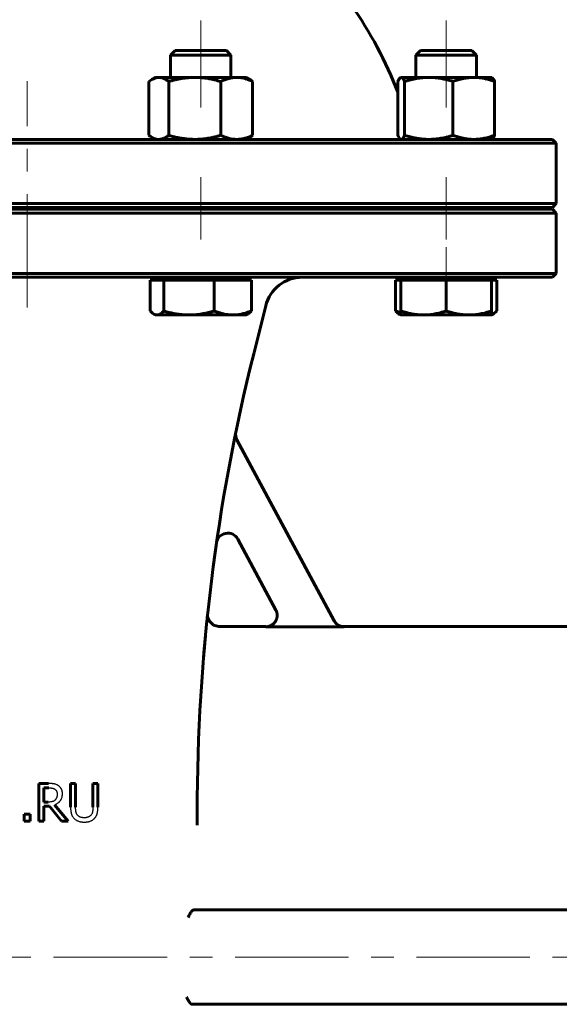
# Model space of a CAD drawing. Header units: millimetres. Extents: x 0 to 594, y 0 to 420.
# Tile 5 of 22: x 243 to 279, y 167 to 232. Entities that reach past the tile are written whole.
import ezdxf

# ---------------------------------------------------------------- set-up
doc = ezdxf.new("R2010")
doc.units = ezdxf.units.MM
for name, pattern in [('K5LT-1', [0]), ('K5LT_AXLED', [12, 7.5, -1.5, 1.5, -1.5]), ('K5LT_BASIC', [0])]:
    doc.linetypes.add(name, pattern=pattern)
doc.layers.add('Системный слой (1)', color=7, linetype='Continuous', true_color=0x6c6c6c)

# ---------------------------------------------------------------- blocks, each defined once
blk = doc.blocks.new('U2')
at = {"layer": 'Системный слой (1)', "color": 143, "linetype": 'K5LT_BASIC', "lineweight": 60, "true_color": 0x33acca}
for p, q in [((255.339, 192.558), (255.338, 192.532)), ((255.338, 192.532), (255.34, 192.478)), ((255.34, 192.581), (255.339, 192.578)), ((255.339, 192.578), (255.339, 192.572)), ((255.339, 192.572), (255.339, 192.558)), ((255.341, 192.593), (255.34, 192.592)), ((255.34, 192.592), (255.34, 192.591)), ((255.34, 192.591), (255.34, 192.59)), ((255.34, 192.59), (255.34, 192.589)), ((255.34, 192.589), (255.34, 192.589)), ((255.34, 192.589), (255.34, 192.589)), ((255.34, 192.589), (255.34, 192.589)), ((255.34, 192.589), (255.34, 192.588)), ((255.34, 192.588), (255.34, 192.587)), ((255.34, 192.587), (255.34, 192.587)), ((255.34, 192.587), (255.34, 192.587)), ((255.34, 192.587), (255.34, 192.586)), ((255.34, 192.586), (255.34, 192.586)), ((255.34, 192.586), (255.34, 192.586)), ((255.34, 192.586), (255.34, 192.586)), ((255.34, 192.586), (255.34, 192.585)), ((255.34, 192.585), (255.34, 192.585)), ((255.34, 192.585), (255.34, 192.584)), ((255.34, 192.584), (255.34, 192.584)), ((255.34, 192.584), (255.34, 192.583)), ((255.34, 192.583), (255.34, 192.581)), ((255.34, 192.478), (255.356, 192.371)), ((255.341, 192.594), (255.341, 192.593)), ((255.341, 192.593), (255.341, 192.593)), ((255.341, 192.593), (255.341, 192.593)), ((255.341, 192.593), (255.341, 192.593)), ((255.341, 192.593), (255.341, 192.593)), ((255.356, 192.371), (255.432, 192.169)), ((255.432, 192.169), (255.721, 191.879)), ((255.721, 191.879), (256.088, 191.783))]:
    blk.add_line(p, q, dxfattribs=at)
blk = doc.blocks.new('U5')
at = {"layer": 'Системный слой (1)', "color": 143, "linetype": 'K5LT_BASIC', "lineweight": 60, "true_color": 0x33acca}
for p, q in [((208.655, 214.908), (243.405, 214.908)), ((243.405, 214.908), (278.155, 214.908))]:
    blk.add_line(p, q, dxfattribs=at)
blk = doc.blocks.new('U8')
at = {"layer": 'Системный слой (1)', "color": 143, "linetype": 'K5LT_BASIC', "lineweight": 60, "true_color": 0x33acca}
for p, q in [((243.405, 224.033), (208.655, 224.033)), ((278.155, 224.033), (243.405, 224.033))]:
    blk.add_line(p, q, dxfattribs=at)
blk = doc.blocks.new('U9')
at = {"layer": 'Системный слой (1)', "color": 143, "linetype": 'K5LT_BASIC', "lineweight": 60, "true_color": 0x33acca}
for start, end in [(106.60143, 113.29474), (66.70526, 73.39857), (130.49686, 159.04859), (20.93284, 49.50314)]:
    blk.add_arc((243.405, 217.771), 26.25, start, end, dxfattribs=at)
blk = doc.blocks.new('U15')
at = {"layer": 'Системный слой (1)', "color": 143, "linetype": 'K5LT_BASIC', "lineweight": 60, "true_color": 0x33acca}
for p, q in [((208.655, 219.533), (243.405, 219.533)), ((243.405, 219.533), (278.155, 219.533))]:
    blk.add_line(p, q, dxfattribs=at)
blk = doc.blocks.new('U18')
at = {"layer": 'Системный слой (1)', "color": 143, "linetype": 'K5LT_BASIC', "lineweight": 60, "true_color": 0x33acca}
for p, q in [((259.187, 191.783), (256.087, 191.783)), ((288.905, 191.783), (264.371, 191.783))]:
    blk.add_line(p, q, dxfattribs=at)
blk = doc.blocks.new('U19')
at = {"layer": 'Системный слой (1)', "color": 143, "linetype": 'K5LT_BASIC', "lineweight": 60, "true_color": 0x33acca}
for p, q in [((243.405, 219.408), (208.655, 219.408)), ((278.155, 219.408), (243.405, 219.408))]:
    blk.add_line(p, q, dxfattribs=at)
blk = doc.blocks.new('U24')
at = {"layer": 'Системный слой (1)', "color": 143, "linetype": 'K5LT_BASIC', "lineweight": 60, "true_color": 0x33acca}
for p, q in [((267.775, 212.676), (267.894, 212.629)), ((267.894, 212.629), (268.009, 212.588)), ((268.009, 212.588), (268.121, 212.551))]:
    blk.add_line(p, q, dxfattribs=at)
blk = doc.blocks.new('U25')
at = {"layer": 'Системный слой (1)', "color": 143, "linetype": 'K5LT_BASIC', "lineweight": 60, "true_color": 0x33acca}
for p, q in [((251.452, 224.301), (251.516, 224.254)), ((251.516, 224.254), (251.579, 224.212)), ((251.579, 224.212), (251.64, 224.175)), ((251.64, 224.175), (251.802, 224.096)), ((251.802, 224.096), (251.958, 224.049)), ((251.958, 224.049), (252.113, 224.033))]:
    blk.add_line(p, q, dxfattribs=at)
blk = doc.blocks.new('U27')
at = {"layer": 'Системный слой (1)', "color": 143, "linetype": 'K5LT_BASIC', "lineweight": 60, "true_color": 0x33acca}
for p, q in [((271.121, 229.908), (269.428, 229.908)), ((272.815, 229.908), (271.121, 229.908))]:
    blk.add_line(p, q, dxfattribs=at)
blk = doc.blocks.new('U28')
at = {"layer": 'Системный слой (1)', "color": 143, "linetype": 'K5LT_BASIC', "lineweight": 60, "true_color": 0x33acca}
for p, q in [((251.539, 212.676), (251.623, 212.59)), ((251.623, 212.59), (251.703, 212.521)), ((251.703, 212.521), (251.78, 212.469)), ((251.78, 212.469), (251.85, 212.435)), ((251.85, 212.435), (251.919, 212.415)), ((251.919, 212.415), (251.988, 212.408))]:
    blk.add_line(p, q, dxfattribs=at)
blk = doc.blocks.new('U29')
at = {"layer": 'Системный слой (1)', "color": 143, "linetype": 'K5LT_BASIC', "lineweight": 60, "true_color": 0x33acca}
for p, q in [((274.148, 228.118), (274.147, 228.118)), ((274.161, 228.109), (274.148, 228.118)), ((274.218, 228.052), (274.161, 228.109)), ((274.276, 227.959), (274.218, 228.052)), ((274.323, 227.865), (274.276, 227.959))]:
    blk.add_line(p, q, dxfattribs=at)
blk = doc.blocks.new('U30')
at = {"layer": 'Системный слой (1)', "color": 143, "linetype": 'K5LT_BASIC', "lineweight": 60, "true_color": 0x33acca}
for p, q in [((267.922, 224.301), (267.969, 224.206)), ((267.969, 224.206), (268.027, 224.114)), ((268.027, 224.114), (268.082, 224.057)), ((268.082, 224.057), (268.096, 224.048)), ((268.096, 224.048), (268.113, 224.04)), ((268.113, 224.04), (268.13, 224.035)), ((268.13, 224.035), (268.147, 224.033))]:
    blk.add_line(p, q, dxfattribs=at)
blk = doc.blocks.new('U31')
at = {"layer": 'Системный слой (1)', "color": 143, "linetype": 'K5LT_BASIC', "lineweight": 60, "true_color": 0x33acca}
for p, q in [((268.096, 228.118), (268.041, 228.07)), ((268.113, 228.126), (268.096, 228.118)), ((268.13, 228.131), (268.113, 228.126)), ((268.147, 228.133), (268.13, 228.131)), ((267.983, 227.986), (267.922, 227.865)), ((268.041, 228.07), (267.983, 227.986))]:
    blk.add_line(p, q, dxfattribs=at)
blk = doc.blocks.new('U34')
at = {"layer": 'Системный слой (1)', "color": 143, "linetype": 'K5LT_BASIC', "lineweight": 60, "true_color": 0x33acca}
for p, q in [((274.192, 212.45), (274.227, 212.469)), ((274.227, 212.469), (274.304, 212.521)), ((274.304, 212.521), (274.384, 212.59)), ((274.384, 212.59), (274.467, 212.676)), ((274.121, 212.423), (274.156, 212.435)), ((274.156, 212.435), (274.192, 212.45))]:
    blk.add_line(p, q, dxfattribs=at)
blk = doc.blocks.new('U35')
at = {"layer": 'Системный слой (1)', "color": 143, "linetype": 'K5LT_BASIC', "lineweight": 60, "true_color": 0x33acca}
for p, q in [((274.262, 224.18), (274.323, 224.301)), ((274.147, 224.048), (274.148, 224.048)), ((274.148, 224.048), (274.204, 224.097)), ((274.204, 224.097), (274.262, 224.18))]:
    blk.add_line(p, q, dxfattribs=at)
blk = doc.blocks.new('U37')
at = {"layer": 'Системный слой (1)', "color": 143, "linetype": 'K5LT_BASIC', "lineweight": 60, "true_color": 0x33acca}
for p, q in [((251.959, 228.117), (251.801, 228.07)), ((252.113, 228.133), (251.959, 228.117)), ((251.516, 227.912), (251.452, 227.865)), ((251.579, 227.954), (251.516, 227.912)), ((251.64, 227.991), (251.579, 227.954)), ((251.801, 228.07), (251.64, 227.991))]:
    blk.add_line(p, q, dxfattribs=at)
blk = doc.blocks.new('U38')
at = {"layer": 'Системный слой (1)', "color": 143, "linetype": 'K5LT_BASIC', "lineweight": 60, "true_color": 0x33acca}
for p, q in [((253.688, 229.908), (253.192, 229.908)), ((256.579, 229.908), (253.688, 229.908))]:
    blk.add_line(p, q, dxfattribs=at)

msp = doc.modelspace()

# ---------------------------------------------------------------- linework, layer by layer
at = {"layer": 'Системный слой (1)', "color": 30, "linetype": 'K5LT_AXLED', "lineweight": 18, "true_color": 0xff8000}
for p, q in [((254.8855, 231.908), (254.8855, 226.133)), ((271.1214, 226.133), (271.1214, 231.908)), ((243.405, 212.908), (243.405, 227.8889)), ((254.8855, 221.533), (254.8855, 217.408)), ((271.1214, 217.408), (271.1214, 221.533)), ((271.1214, 212.7079), (271.1214, 216.908)), ((185.155, 169.908), (300.655, 169.908))]:
    msp.add_line(p, q, dxfattribs=at)
at = {"layer": 'Системный слой (1)', "color": 143, "linetype": 'K5LT_BASIC', "lineweight": 60, "true_color": 0x33acca}
for p, q in [((253.1922, 229.908), (252.8855, 229.6012)), ((252.8855, 228.133), (252.8855, 229.6012)), ((252.8855, 229.6012), (253.4713, 229.6012)), ((253.4713, 229.6012), (256.8855, 229.6012)), ((256.5788, 229.908), (256.8855, 229.6012)), ((256.8855, 228.133), (256.8855, 229.6012)), ((269.4281, 229.908), (269.1214, 229.6012)), ((269.1214, 229.6012), (271.1214, 229.6012)), ((269.1214, 228.133), (269.1214, 229.6012)), ((271.1214, 229.6012), (273.1214, 229.6012)), ((272.8146, 229.908), (273.1214, 229.6012)), ((273.1214, 228.133), (273.1214, 229.6012)), ((251.8855, 228.133), (251.6398, 227.9911)), ((251.8855, 228.133), (252.1125, 228.133)), ((252.1125, 228.133), (254.4905, 228.133)), ((254.4905, 228.133), (257.2634, 228.133)), ((257.2634, 228.133), (257.8855, 228.133)), ((257.8855, 228.133), (258.1311, 227.9911)), ((268.0959, 228.1183), (268.095, 228.1178)), ((268.1214, 228.133), (268.0959, 228.1183)), ((268.1214, 228.133), (268.1466, 228.133)), ((268.1466, 228.133), (269.9701, 228.133)), ((269.9701, 228.133), (272.9449, 228.133)), ((272.9449, 228.133), (274.1214, 228.133)), ((274.1214, 228.133), (274.1468, 228.1183)), ((274.1468, 228.1183), (274.1477, 228.1178)), ((251.4515, 227.865), (251.4515, 224.3009)), ((252.7735, 227.865), (252.7735, 224.3009)), ((256.2075, 227.865), (256.2075, 224.3009)), ((258.3194, 227.865), (258.3194, 224.3009)), ((267.9231, 227.8663), (267.9194, 227.865)), ((267.9194, 227.865), (267.9194, 227.1574)), ((267.9225, 227.865), (267.9225, 224.3009)), ((268.3707, 227.865), (268.3707, 224.3009)), ((271.5696, 227.865), (271.5696, 224.3009)), ((274.3203, 227.865), (274.3203, 224.3009)), ((274.3233, 227.865), (274.3233, 224.3009)), ((208.405, 223.783), (243.405, 223.783)), ((243.405, 223.783), (278.405, 223.783)), ((251.8855, 224.033), (251.6398, 224.1748)), ((257.8855, 224.033), (258.1311, 224.1748)), ((268.1214, 224.033), (268.0959, 224.0476)), ((274.1214, 224.033), (274.1468, 224.0476)), ((274.1468, 224.0476), (274.1477, 224.0482)), ((278.155, 224.033), (278.405, 223.783)), ((278.405, 219.783), (278.405, 223.783)), ((243.405, 219.783), (208.405, 219.783)), ((278.405, 219.783), (243.405, 219.783)), ((278.155, 219.533), (278.405, 219.783)), ((208.405, 219.158), (243.405, 219.158)), ((243.405, 219.158), (278.405, 219.158)), ((252.8855, 219.408), (252.8855, 219.533)), ((256.8855, 219.408), (256.8855, 219.533)), ((268.405, 219.408), (268.405, 219.533)), ((269.1214, 219.408), (269.1214, 219.533)), ((273.1214, 219.408), (273.1214, 219.533)), ((278.155, 219.408), (278.405, 219.158)), ((278.405, 215.158), (278.405, 219.158)), ((243.405, 215.158), (208.405, 215.158)), ((278.405, 215.158), (243.405, 215.158)), ((278.155, 214.908), (278.405, 215.158)), ((251.5394, 214.7079), (251.5394, 212.6759)), ((251.5394, 214.7079), (251.9877, 214.7079)), ((251.8855, 214.7079), (251.8855, 214.908)), ((251.9877, 214.7079), (252.436, 214.7079)), ((252.436, 214.7079), (252.436, 212.6759)), ((252.436, 214.7079), (254.109, 214.7079)), ((254.109, 214.7079), (255.7821, 214.7079)), ((255.7821, 214.7079), (255.7821, 212.6759)), ((255.7821, 214.7079), (257.0068, 214.7079)), ((257.0068, 214.7079), (258.2316, 214.7079)), ((257.8855, 214.7079), (257.8855, 214.908)), ((258.2316, 214.7079), (258.2316, 212.6759)), ((267.7753, 214.7079), (267.7753, 212.6759)), ((267.7753, 214.7079), (268.1214, 214.7079)), ((268.1214, 214.7079), (268.1214, 214.908)), ((268.1214, 214.7079), (269.6214, 214.7079)), ((268.1214, 214.7079), (268.1214, 212.6759)), ((269.6214, 214.7079), (271.1214, 214.7079)), ((271.1214, 214.7079), (271.1214, 212.6759)), ((271.1214, 214.7079), (272.6214, 214.7079)), ((272.6214, 214.7079), (274.1214, 214.7079)), ((274.1214, 214.7079), (274.1214, 214.908)), ((274.1214, 214.7079), (274.1214, 212.6759)), ((274.1214, 214.7079), (274.4674, 214.7079)), ((274.4674, 214.7079), (274.4674, 212.6759)), ((251.8855, 212.4079), (251.7796, 212.469)), ((257.8855, 212.4079), (257.9913, 212.469)), ((258.3872, 209.8367), (259.1816, 213.0143)), ((268.1214, 212.4079), (268.0155, 212.469)), ((268.1214, 212.4079), (268.1214, 212.6759)), ((274.1214, 212.6759), (274.1214, 212.4079)), ((274.1214, 212.4079), (274.2272, 212.469)), ((251.9877, 212.4079), (251.8855, 212.4079)), ((254.109, 212.4079), (251.9877, 212.4079)), ((257.0068, 212.4079), (254.109, 212.4079)), ((257.8855, 212.4079), (257.0068, 212.4079)), ((269.6214, 212.4079), (268.1214, 212.4079)), ((272.6214, 212.4079), (269.6214, 212.4079)), ((274.1214, 212.4079), (272.6214, 212.4079)), ((263.7144, 192.1696), (257.2822, 204.1502)), ((257.3327, 197.5725), (259.8525, 192.8791)), ((255.3088, 192.2868), (255.3296, 192.4889)), ((255.3342, 192.533), (255.3341, 192.5323)), ((264.3755, 191.774), (259.192, 191.774)), ((244.1719, 181.3976), (244.1719, 178.8976)), ((244.8161, 181.3976), (244.1719, 181.3976)), ((246.2748, 181.3976), (246.2748, 179.8377)), ((246.607, 181.3976), (246.2748, 181.3976)), ((246.607, 179.8377), (246.607, 181.3976)), ((247.7517, 181.3976), (247.7517, 179.8296)), ((248.0839, 181.3976), (247.7517, 181.3976)), ((248.0839, 179.8377), (248.0839, 181.3976)), ((244.5041, 181.1099), (244.8343, 181.1099)), ((244.5041, 180.1699), (244.5041, 181.1099)), ((244.7959, 180.1699), (244.5041, 180.1699)), ((244.5041, 178.8976), (244.5041, 179.8924)), ((244.5041, 179.8924), (244.885, 179.8924)), ((244.885, 179.8924), (245.6751, 178.8976)), ((246.1066, 178.8976), (245.2172, 179.9855)), ((243.1954, 179.3757), (243.1954, 178.8976)), ((243.5965, 179.3757), (243.1954, 179.3757)), ((243.5965, 178.8976), (243.5965, 179.3757)), ((254.655, 178.6329), (254.655, 179.5198)), ((243.1954, 178.8976), (243.5965, 178.8976)), ((244.1719, 178.8976), (244.5041, 178.8976)), ((245.6751, 178.8976), (246.1066, 178.8976)), ((254.4622, 173.033), (254.424, 173.033)), ((288.905, 173.033), (254.4622, 173.033)), ((254.3314, 166.783), (254.3561, 166.783)), ((288.905, 166.783), (254.3561, 166.783))]:
    msp.add_line(p, q, dxfattribs=at)
for centre, radius, start, end in [((261.6069, 212.408), 2.5, 90, 165.963757), ((379.655, 179.5198), 125, 165.963757, 180), ((257.943, 204.5049), 0.75, 168.399422, 208.230722), ((256.6719, 197.2177), 0.75, 28.230722, 171.811037), ((379.655, 179.5198), 125, 174.023963, 174.08637), ((254.424, 172.9534), 0.0796, 89.961249, 93.355354)]:
    msp.add_arc(centre, radius, start, end, dxfattribs=at)
for points, knots in [([(252.7735, 227.865), (252.7164, 227.9082), (252.6206, 227.9734), (252.5013, 228.0377), (252.3984, 228.0817), (252.3038, 228.1111), (252.2057, 228.1291), (252.144, 228.133), (252.1125, 228.133)], [0, 0, 0, 0, 2.0992976, 3.6661943, 4.8141621, 6.3662407, 7.6678686, 9, 9, 9, 9]), ([(254.4905, 228.133), (254.4157, 228.133), (254.2688, 228.1298), (254.0498, 228.1155), (253.838, 228.0931), (253.6307, 228.0633), (253.4243, 228.0262), (253.2145, 227.9814), (252.9979, 227.9282), (252.8495, 227.8871), (252.7735, 227.865)], [0, 0, 0, 0, 1.5561945, 3.0194364, 4.4038421, 5.7276839, 7.0281179, 8.3245101, 9.6434552, 11, 11, 11, 11]), ([(256.2075, 227.865), (256.0819, 227.9016), (255.8502, 227.9633), (255.5757, 228.0228), (255.3584, 228.0616), (255.1535, 228.092), (254.9229, 228.1168), (254.693, 228.1304), (254.5519, 228.133), (254.4905, 228.133)], [0, 0, 0, 0, 1.9742513, 3.7680806, 4.7008541, 5.7979446, 7.4303614, 8.8873454, 10, 10, 10, 10]), ([(257.2634, 228.133), (257.2174, 228.133), (257.1271, 228.1298), (256.9924, 228.1155), (256.8622, 228.0931), (256.7347, 228.0633), (256.6077, 228.0262), (256.4787, 227.9814), (256.3455, 227.9282), (256.2542, 227.8871), (256.2075, 227.865)], [0, 0, 0, 0, 1.5561945, 3.0194364, 4.4038421, 5.7276839, 7.0281179, 8.3245101, 9.6434552, 11, 11, 11, 11]), ([(258.3194, 227.865), (258.2282, 227.9082), (258.0751, 227.9734), (257.8845, 228.0377), (257.7201, 228.0817), (257.569, 228.1111), (257.4123, 228.1291), (257.3137, 228.133), (257.2634, 228.133)], [0, 0, 0, 0, 2.0992976, 3.6661943, 4.8141621, 6.3662407, 7.6678686, 9, 9, 9, 9]), ([(267.9194, 227.865), (267.9354, 227.9), (267.9652, 227.9601), (268.0057, 228.027), (268.043, 228.0755), (268.072, 228.1029), (268.0895, 228.1146), (268.095, 228.1178)], [0, 0, 0, 0, 1.9873205, 3.838925, 5.4823064, 7.2028482, 8, 8, 8, 8]), ([(268.3707, 227.865), (268.3513, 227.9082), (268.3188, 227.9734), (268.2784, 228.0377), (268.2435, 228.0817), (268.2114, 228.1111), (268.1782, 228.1291), (268.1572, 228.133), (268.1466, 228.133)], [0, 0, 0, 0, 2.0992976, 3.6661943, 4.8141621, 6.3662407, 7.6678686, 9, 9, 9, 9]), ([(269.9701, 228.133), (269.9004, 228.133), (269.7636, 228.1298), (269.5596, 228.1155), (269.3623, 228.0931), (269.1692, 228.0633), (268.9769, 228.0262), (268.7815, 227.9814), (268.5797, 227.9282), (268.4414, 227.8871), (268.3707, 227.865)], [0, 0, 0, 0, 1.5561945, 3.0194364, 4.4038421, 5.7276839, 7.0281179, 8.3245101, 9.6434552, 11, 11, 11, 11]), ([(271.5696, 227.865), (271.4313, 227.9082), (271.1995, 227.9734), (270.9108, 228.0377), (270.6618, 228.0817), (270.4329, 228.1111), (270.1957, 228.1291), (270.0462, 228.133), (269.9701, 228.133)], [0, 0, 0, 0, 2.0992976, 3.6661943, 4.8141621, 6.3662407, 7.6678686, 9, 9, 9, 9]), ([(272.9449, 228.133), (272.885, 228.133), (272.7673, 228.1298), (272.5919, 228.1155), (272.4223, 228.0931), (272.2562, 228.0633), (272.0908, 228.0262), (271.9228, 227.9814), (271.7493, 227.9282), (271.6304, 227.8871), (271.5696, 227.865)], [0, 0, 0, 0, 1.5561945, 3.0194364, 4.4038421, 5.7276839, 7.0281179, 8.3245101, 9.6434552, 11, 11, 11, 11]), ([(274.3203, 227.865), (274.2014, 227.9082), (274.002, 227.9734), (273.7537, 228.0377), (273.5397, 228.0817), (273.3429, 228.1111), (273.1388, 228.1291), (273.0103, 228.133), (272.9449, 228.133)], [0, 0, 0, 0, 2.0992976, 3.6661943, 4.8141621, 6.3662407, 7.6678686, 9, 9, 9, 9]), ([(274.1468, 228.1183), (274.1591, 228.1112), (274.1823, 228.093), (274.2169, 228.0529), (274.2534, 227.9985), (274.2878, 227.935), (274.3114, 227.8847), (274.3203, 227.865)], [0, 0, 0, 0, 1.7965614, 3.3798847, 4.9691862, 6.8869487, 8, 8, 8, 8]), ([(252.1125, 224.033), (252.1413, 224.033), (252.1979, 224.0362), (252.2822, 224.0504), (252.3637, 224.0728), (252.4435, 224.1027), (252.523, 224.1398), (252.6038, 224.1845), (252.6871, 224.2377), (252.7443, 224.2788), (252.7735, 224.3009)], [0, 0, 0, 0, 1.5561945, 3.0194364, 4.4038421, 5.7276839, 7.0281179, 8.3245101, 9.6434552, 11, 11, 11, 11]), ([(252.7735, 224.3009), (252.8991, 224.2643), (253.1308, 224.2026), (253.4053, 224.1431), (253.6226, 224.1044), (253.8275, 224.0739), (254.058, 224.0491), (254.288, 224.0355), (254.4291, 224.033), (254.4905, 224.033)], [0, 0, 0, 0, 1.9742513, 3.7680806, 4.7008541, 5.7979446, 7.4303614, 8.8873454, 10, 10, 10, 10]), ([(254.4905, 224.033), (254.5653, 224.033), (254.7122, 224.0362), (254.9312, 224.0504), (255.143, 224.0728), (255.3503, 224.1027), (255.5567, 224.1398), (255.7665, 224.1845), (255.9831, 224.2377), (256.1315, 224.2788), (256.2075, 224.3009)], [0, 0, 0, 0, 1.5561945, 3.0194364, 4.4038421, 5.7276839, 7.0281179, 8.3245101, 9.6434552, 11, 11, 11, 11]), ([(256.2075, 224.3009), (256.2987, 224.2577), (256.4518, 224.1925), (256.6424, 224.1282), (256.8068, 224.0842), (256.9579, 224.0548), (257.1146, 224.0368), (257.2132, 224.033), (257.2634, 224.033)], [0, 0, 0, 0, 2.0992976, 3.6661943, 4.8141621, 6.3662407, 7.6678686, 9, 9, 9, 9]), ([(257.2634, 224.033), (257.3095, 224.033), (257.3998, 224.0362), (257.5345, 224.0504), (257.6647, 224.0728), (257.7922, 224.1027), (257.9192, 224.1398), (258.0482, 224.1845), (258.1814, 224.2377), (258.2727, 224.2788), (258.3194, 224.3009)], [0, 0, 0, 0, 1.5561945, 3.0194364, 4.4038421, 5.7276839, 7.0281179, 8.3245101, 9.6434552, 11, 11, 11, 11]), ([(268.1466, 224.033), (268.1564, 224.033), (268.1755, 224.0362), (268.2041, 224.0504), (268.2318, 224.0728), (268.2588, 224.1027), (268.2858, 224.1398), (268.3131, 224.1845), (268.3414, 224.2377), (268.3608, 224.2788), (268.3707, 224.3009)], [0, 0, 0, 0, 1.5561945, 3.0194364, 4.4038421, 5.7276839, 7.0281179, 8.3245101, 9.6434552, 11, 11, 11, 11]), ([(268.3707, 224.3009), (268.5089, 224.2577), (268.7408, 224.1925), (269.0295, 224.1282), (269.2785, 224.0842), (269.5074, 224.0548), (269.7446, 224.0368), (269.8941, 224.033), (269.9701, 224.033)], [0, 0, 0, 0, 2.0992976, 3.6661943, 4.8141621, 6.3662407, 7.6678686, 9, 9, 9, 9]), ([(269.9701, 224.033), (270.0398, 224.033), (270.1767, 224.0362), (270.3807, 224.0504), (270.5779, 224.0728), (270.7711, 224.1027), (270.9634, 224.1398), (271.1588, 224.1845), (271.3605, 224.2377), (271.4988, 224.2788), (271.5696, 224.3009)], [0, 0, 0, 0, 1.5561945, 3.0194364, 4.4038421, 5.7276839, 7.0281179, 8.3245101, 9.6434552, 11, 11, 11, 11]), ([(271.5696, 224.3009), (271.6885, 224.2577), (271.8878, 224.1925), (272.1361, 224.1282), (272.3502, 224.0842), (272.547, 224.0548), (272.751, 224.0368), (272.8795, 224.033), (272.9449, 224.033)], [0, 0, 0, 0, 2.0992976, 3.6661943, 4.8141621, 6.3662407, 7.6678686, 9, 9, 9, 9]), ([(272.9449, 224.033), (273.0049, 224.033), (273.1225, 224.0362), (273.298, 224.0504), (273.4676, 224.0728), (273.6336, 224.1027), (273.799, 224.1398), (273.9671, 224.1845), (274.1405, 224.2377), (274.2594, 224.2788), (274.3203, 224.3009)], [0, 0, 0, 0, 1.5561945, 3.0194364, 4.4038421, 5.7276839, 7.0281179, 8.3245101, 9.6434552, 11, 11, 11, 11]), ([(274.3203, 224.3009), (274.3046, 224.2659), (274.2752, 224.2058), (274.2353, 224.1386), (274.1985, 224.09), (274.1697, 224.0624), (274.1523, 224.0508), (274.1468, 224.0476)], [0, 0, 0, 0, 1.9771957, 3.8228541, 5.4669918, 7.1962948, 8, 8, 8, 8]), ([(251.9877, 212.4079), (252.014, 212.4079), (252.0605, 212.4132), (252.1316, 212.4353), (252.2, 212.4693), (252.2814, 212.5248), (252.3591, 212.5934), (252.4152, 212.6527), (252.436, 212.6759)], [0, 0, 0, 0, 1.6407894, 2.9296884, 4.4710243, 5.8916003, 7.8754941, 9, 9, 9, 9]), ([(252.436, 212.6759), (252.5584, 212.6393), (252.7841, 212.5776), (253.0516, 212.5181), (253.2633, 212.4793), (253.463, 212.4489), (253.6876, 212.4241), (253.9117, 212.4105), (254.0492, 212.4079), (254.109, 212.4079)], [0, 0, 0, 0, 1.9742513, 3.7680806, 4.7008541, 5.7979446, 7.4303614, 8.8873454, 10, 10, 10, 10]), ([(254.109, 212.4079), (254.1819, 212.4079), (254.3251, 212.4111), (254.5385, 212.4254), (254.7448, 212.4478), (254.9468, 212.4777), (255.148, 212.5147), (255.3524, 212.5595), (255.5634, 212.6127), (255.7081, 212.6538), (255.7821, 212.6759)], [0, 0, 0, 0, 1.5561945, 3.0194364, 4.4038421, 5.7276839, 7.0281179, 8.3245101, 9.6434552, 11, 11, 11, 11]), ([(255.7821, 212.6759), (255.8879, 212.6327), (256.0655, 212.5675), (256.2865, 212.5032), (256.4772, 212.4592), (256.6524, 212.4298), (256.8341, 212.4118), (256.9486, 212.4079), (257.0068, 212.4079)], [0, 0, 0, 0, 2.0992976, 3.6661943, 4.8141621, 6.3662407, 7.6678686, 9, 9, 9, 9]), ([(257.0068, 212.4079), (257.0602, 212.4079), (257.165, 212.4111), (257.3212, 212.4254), (257.4722, 212.4478), (257.6201, 212.4777), (257.7674, 212.5147), (257.917, 212.5595), (258.0715, 212.6127), (258.1774, 212.6538), (258.2316, 212.6759)], [0, 0, 0, 0, 1.5561945, 3.0194364, 4.4038421, 5.7276839, 7.0281179, 8.3245101, 9.6434552, 11, 11, 11, 11]), ([(258.2316, 212.6759), (258.2018, 212.6427), (258.1467, 212.5859), (258.0667, 212.5174), (258.0168, 212.4837), (257.9913, 212.469)], [0, 0, 0, 0, 2.094107, 3.9598557, 6, 6, 6, 6]), ([(268.0155, 212.469), (267.989, 212.4843), (267.938, 212.5189), (267.8579, 212.5882), (267.8039, 212.644), (267.7753, 212.6759)], [0, 0, 0, 0, 2.1204198, 3.9842351, 6, 6, 6, 6]), ([(268.1214, 212.6759), (268.251, 212.6327), (268.4684, 212.5675), (268.7392, 212.5032), (268.9727, 212.4592), (269.1874, 212.4298), (269.4099, 212.4118), (269.5501, 212.4079), (269.6214, 212.4079)], [0, 0, 0, 0, 2.0992976, 3.6661943, 4.8141621, 6.3662407, 7.6678686, 9, 9, 9, 9]), ([(269.6214, 212.4079), (269.6867, 212.4079), (269.8151, 212.4111), (270.0064, 212.4254), (270.1914, 212.4478), (270.3725, 212.4777), (270.5529, 212.5147), (270.7362, 212.5595), (270.9253, 212.6127), (271.055, 212.6538), (271.1214, 212.6759)], [0, 0, 0, 0, 1.5561945, 3.0194364, 4.4038421, 5.7276839, 7.0281179, 8.3245101, 9.6434552, 11, 11, 11, 11]), ([(271.1214, 212.6759), (271.251, 212.6327), (271.4684, 212.5675), (271.7392, 212.5032), (271.9727, 212.4592), (272.1874, 212.4298), (272.4099, 212.4118), (272.5501, 212.4079), (272.6214, 212.4079)], [0, 0, 0, 0, 2.0992976, 3.6661943, 4.8141621, 6.3662407, 7.6678686, 9, 9, 9, 9]), ([(272.6214, 212.4079), (272.6867, 212.4079), (272.8151, 212.4111), (273.0064, 212.4254), (273.1914, 212.4478), (273.3725, 212.4777), (273.5529, 212.5147), (273.7362, 212.5595), (273.9253, 212.6127), (274.055, 212.6538), (274.1214, 212.6759)], [0, 0, 0, 0, 1.5561945, 3.0194364, 4.4038421, 5.7276839, 7.0281179, 8.3245101, 9.6434552, 11, 11, 11, 11]), ([(259.78, 192.0598), (259.7844, 192.0653), (259.795, 192.0792), (259.8148, 192.1068), (259.8381, 192.1434), (259.8616, 192.1863), (259.8819, 192.2302), (259.8989, 192.2741), (259.9131, 192.3194), (259.9246, 192.3665), (259.9332, 192.4163), (259.9387, 192.4672), (259.9407, 192.519), (259.9393, 192.5708), (259.9344, 192.6225), (259.9262, 192.6734), (259.9146, 192.7234), (259.8999, 192.7716), (259.88, 192.8239), (259.8632, 192.8592), (259.8525, 192.8791)], [0, 0, 0, 0, 0.5058081, 1.2670013, 2.464424, 3.6438843, 4.8130874, 5.9610286, 7.0551788, 8.2557809, 9.4833609, 10.7187777, 11.9683982, 13.2201576, 14.471004, 15.718761, 16.9498559, 18.1732244, 19.3690708, 21, 21, 21, 21]), ([(259.78, 192.0598), (259.78, 192.0598), (259.78, 192.0598), (259.78, 192.0598), (259.7759, 192.0545), (259.7651, 192.0413), (259.7431, 192.0159), (259.7129, 191.9847), (259.6762, 191.9514), (259.6375, 191.9207), (259.5973, 191.8929), (259.5553, 191.8678), (259.5117, 191.8454), (259.4664, 191.8259), (259.4198, 191.8093), (259.372, 191.7957), (259.3236, 191.7853), (259.2748, 191.7782), (259.2309, 191.7747), (259.2033, 191.774), (259.192, 191.774)], [0, 0, 0, 0, 1, 1, 1, 1.5327507, 2.3568264, 3.6716723, 4.9982861, 6.3102888, 7.6133695, 8.908417, 10.210895, 11.5258236, 12.8442207, 14.1659291, 15.4864858, 16.7978466, 18.1035227, 19, 19, 19, 19]), ([(264.3706, 191.783), (264.2166, 191.783), (263.9477, 191.8688), (263.7644, 192.0764), (263.7098, 192.1782)], [0, 0, 0, 0, 0.5714281, 1, 1, 1, 1]), ([(255.061, 189.5844), (255.071, 189.7088), (255.081, 189.8297), (255.1006, 190.0641), (255.1102, 190.1776), (255.1292, 190.3974), (255.1385, 190.5035), (255.1477, 190.6071), (255.1478, 190.6083), (255.1505, 190.6381), (255.1532, 190.6691), (255.1619, 190.7666), (255.1682, 190.8358), (255.1747, 190.9074), (255.1752, 190.9128), (255.1774, 190.9368), (255.1791, 190.9552), (255.1814, 190.9802), (255.182, 190.9869), (255.1828, 190.9959), (255.183, 190.9983), (255.1833, 191.0016), (255.1834, 191.0025), (255.1835, 191.0037), (255.1835, 191.004), (255.1836, 191.0047), (255.1836, 191.005), (255.1837, 191.0055), (255.1837, 191.0057), (255.1838, 191.0063), (255.1838, 191.0067), (255.1839, 191.0077), (255.1839, 191.0084), (255.1841, 191.0104), (255.1843, 191.0118), (255.1846, 191.0158), (255.1849, 191.0185), (255.1856, 191.0265), (255.1861, 191.0319), (255.1876, 191.0479), (255.1886, 191.0584), (255.1915, 191.09), (255.1934, 191.1108), (255.1967, 191.1462), (255.1998, 191.179), (255.2012, 191.1936)], [0, 0, 0, 0, 5.1545274, 5.1545274, 10.3090548, 10.3090548, 15.4635821, 15.4635821, 15.5211104, 15.5211104, 17.0208558, 17.0208558, 20.6181095, 20.6181095, 20.9108319, 20.9108319, 21.9254885, 21.9254885, 22.2954221, 22.2954221, 22.4302961, 22.4302961, 22.4794698, 22.4794698, 22.497398, 22.497398, 22.5153263, 22.5153263, 22.52688, 22.52688, 22.5468003, 22.5468003, 22.5850472, 22.5850472, 22.6607442, 22.6607442, 22.8117398, 22.8117398, 23.1129341, 23.1129341, 23.7137292, 23.7137292, 24.9121321, 24.9121321, 25.7726369, 25.7726369, 25.7726369, 25.7726369]), ([(255.1786, 190.9501), (255.1759, 190.9202), (255.1712, 190.8687), (255.1656, 190.8076), (255.1628, 190.7766), (255.156, 190.7014), (255.152, 190.6567), (255.144, 190.566), (255.1399, 190.5199), (255.1354, 190.4684), (255.135, 190.4637), (255.1284, 190.3884), (255.1224, 190.3193), (255.1162, 190.2471)], [0, 0, 0, 0, 1.9147644, 1.9147644, 3.8295287, 3.8295287, 6.5102018, 6.5102018, 9.1908748, 9.1908748, 9.4623628, 9.4623628, 13.4033653, 13.4033653, 13.4033653, 13.4033653]), ([(254.0488, 172.533), (254.0588, 172.552), (254.0806, 172.594), (254.1137, 172.6578), (254.1494, 172.7251), (254.1823, 172.7843), (254.2215, 172.8497), (254.2564, 172.9017), (254.294, 172.9495), (254.3265, 172.9842), (254.3624, 173.0133), (254.3931, 173.0288), (254.4124, 173.0324), (254.4193, 173.0328)], [0, 0, 0, 0, 1.4754229, 2.9955761, 4.1231295, 5.6621969, 6.6708182, 8.3892025, 9.3841294, 10.6383651, 11.8108089, 13.1987836, 14, 14, 14, 14]), ([(254.3314, 166.783), (254.3252, 166.7832), (254.316, 166.784), (254.3036, 166.7864), (254.2943, 166.789), (254.2849, 166.7924), (254.2754, 166.7965), (254.2658, 166.8013), (254.2561, 166.8068), (254.2464, 166.813), (254.2366, 166.8199), (254.2269, 166.8273), (254.2142, 166.8378), (254.1988, 166.852), (254.1838, 166.8673), (254.1724, 166.8799), (254.1591, 166.8954), (254.1464, 166.9112), (254.1345, 166.9271), (254.1279, 166.9361), (254.1156, 166.9535), (254.0991, 166.9782), (254.0776, 167.0126), (254.0616, 167.0397), (254.0479, 167.0638), (254.0346, 167.0876), (254.0196, 167.1152), (254.005, 167.1427), (253.9893, 167.1728), (253.9711, 167.2081), (253.9569, 167.236), (253.9507, 167.2481)], [0, 0, 0, 0, 1.3529044, 2.0257629, 2.6980472, 3.3699693, 4.0451551, 4.7235506, 5.4095081, 6.1019458, 6.7978393, 7.4913856, 8.1777812, 9.5376263, 10.8601333, 11.5078277, 12.1402323, 13.9556879, 14.5260463, 15.0828992, 15.6252642, 17.6969922, 19.5113801, 21.658104, 22.2501257, 23.4715615, 25.5043097, 26.6094187, 27.7553202, 30.1461999, 32, 32, 32, 32])]:
    msp.add_open_spline(points, degree=3, knots=knots, dxfattribs=at)
for points in [[(258.1311, 227.9911), (258.1916, 227.9562), (258.254, 227.9145), (258.3194, 227.865)], [(258.3194, 224.3009), (258.254, 224.2514), (258.1916, 224.2097), (258.1311, 224.1748)], [(259.192, 191.774), (259.1891, 191.78), (259.185, 191.7859), (259.1891, 191.78), (259.192, 191.774)]]:
    msp.add_open_spline(points, degree=3, dxfattribs=at)
at = {"layer": 'Системный слой (1)', "color": 7, "linetype": 'K5LT-1'}
for points, knots in [([(259.192, 191.774), (259.2227, 191.774), (259.2837, 191.7779), (259.3467, 191.7897), (259.3945, 191.802), (259.4278, 191.8119), (259.4603, 191.8238), (259.4823, 191.8329), (259.4991, 191.8401), (259.521, 191.8503), (259.5508, 191.8656), (259.5836, 191.8844), (259.6105, 191.902), (259.6275, 191.914), (259.6359, 191.9202), (259.6487, 191.9297), (259.6695, 191.9462), (259.6941, 191.9675), (259.7188, 191.991), (259.7403, 192.0131), (259.7607, 192.036), (259.7737, 192.0518), (259.78, 192.0598)], [0, 0, 0, 0, 0.0367766, 0.07355319, 0.07734032, 0.09641196, 0.11548361, 0.1189997, 0.12517237, 0.1375177, 0.14798802, 0.16556851, 0.183149, 0.18689409, 0.19060725, 0.19577557, 0.20611221, 0.2225705, 0.23485259, 0.24713467, 0.25941675, 0.27169883, 0.27169883, 0.27169883, 0.27169883]), ([(263.7144, 192.1696), (263.7291, 192.1422), (263.7619, 192.0894), (263.8206, 192.0167), (263.8713, 191.9676), (263.9078, 191.9376), (263.9327, 191.9183), (263.975, 191.8889), (264.0247, 191.8603), (264.0751, 191.8367), (264.104, 191.8251), (264.1492, 191.8086), (264.1853, 191.7981), (264.2439, 191.7854), (264.298, 191.7768), (264.3497, 191.774), (264.3755, 191.774)], [0, 0, 0, 0, 0.03728067, 0.07456135, 0.11255235, 0.1220061, 0.13145985, 0.15036735, 0.18388259, 0.20059241, 0.21730223, 0.22120638, 0.25853016, 0.26234301, 0.29341184, 0.32448066, 0.32448066, 0.32448066, 0.32448066]), ([(245.4523, 181.2659), (245.4383, 181.275), (245.41, 181.2921), (245.3782, 181.3086), (245.3335, 181.3297), (245.2893, 181.347), (245.2334, 181.3629), (245.2045, 181.3692), (245.1873, 181.3724), (245.1801, 181.3736), (245.1657, 181.3759), (245.1433, 181.3792), (245.1066, 181.3839), (245.0437, 181.3902), (244.9471, 181.3961), (244.8622, 181.3976), (244.8161, 181.3976)], [-0.26418863, -0.26418863, -0.26418863, -0.26418863, -0.24305454, -0.22192045, -0.21766903, -0.17794004, -0.15861334, -0.13928663, -0.13787325, -0.13504648, -0.12939294, -0.11808587, -0.10539836, -0.08266524, -0.04248276, 0, 0, 0, 0]), ([(245.7359, 180.7189), (245.7359, 180.7273), (245.7357, 180.744), (245.7347, 180.7687), (245.7331, 180.7929), (245.7303, 180.8232), (245.7254, 180.8589), (245.7176, 180.8984), (245.7079, 180.9353), (245.6968, 180.9692), (245.684, 181.001), (245.6722, 181.0257), (245.662, 181.0446), (245.6515, 181.0626), (245.6377, 181.0846), (245.6199, 181.11), (245.6056, 181.1283), (245.5825, 181.1562), (245.5469, 181.1939), (245.498, 181.2348), (245.4643, 181.2582), (245.4523, 181.2659)], [-0.31719631, -0.31719631, -0.31719631, -0.31719631, -0.30693135, -0.29666638, -0.28640141, -0.27613645, -0.25715825, -0.23818006, -0.22041225, -0.20264445, -0.18577006, -0.16889567, -0.16075652, -0.15261737, -0.13633908, -0.12006079, -0.10378249, -0.09956107, -0.06278305, -0.02173318, 0, 0, 0, 0]), ([(244.8343, 181.1099), (244.8428, 181.1099), (244.8596, 181.1098), (244.8842, 181.1093), (244.9082, 181.1085), (244.9305, 181.1074), (244.9511, 181.106), (244.9703, 181.1044), (244.9889, 181.1025), (245.0063, 181.1005), (245.0225, 181.0983), (245.0425, 181.0952), (245.0655, 181.0911), (245.0909, 181.0853), (245.1144, 181.0788), (245.1373, 181.0714), (245.1546, 181.0648), (245.1812, 181.0535), (245.2056, 181.0411), (245.2261, 181.0284), (245.2314, 181.0248)], [-0.17270588, -0.17270588, -0.17270588, -0.17270588, -0.1646418, -0.15657773, -0.14851365, -0.14044957, -0.1333003, -0.12615102, -0.11900174, -0.11185247, -0.10548831, -0.09912416, -0.08639585, -0.07500661, -0.06361737, -0.05222814, -0.0408389, -0.03671326, -0.00980915, 0, 0, 0, 0]), ([(245.2172, 179.9855), (245.2268, 179.9891), (245.2458, 179.9965), (245.2736, 180.0084), (245.3008, 180.0209), (245.3347, 180.038), (245.3744, 180.0603), (245.4337, 180.0987), (245.4872, 180.1414), (245.5354, 180.1882), (245.5784, 180.2357), (245.6157, 180.2853), (245.6459, 180.336), (245.6712, 180.3851), (245.6974, 180.4507), (245.7135, 180.5111), (245.7231, 180.5604), (245.7288, 180.5965), (245.7332, 180.641), (245.7351, 180.676), (245.7358, 180.7004), (245.7359, 180.7128), (245.7359, 180.7189)], [-0.24280359, -0.24280359, -0.24280359, -0.24280359, -0.23546189, -0.22812018, -0.22077847, -0.21343676, -0.19984187, -0.18624697, -0.15905717, -0.14612865, -0.13320013, -0.1084105, -0.09758135, -0.0867522, -0.06509391, -0.04291744, -0.03981712, -0.02817758, -0.01653803, -0.00826901, -0.00413451, 0, 0, 0, 0]), ([(245.2314, 181.0248), (245.238, 181.0204), (245.2508, 181.0112), (245.2639, 181.0004), (245.2815, 180.9848), (245.302, 180.9639), (245.327, 180.9311), (245.3441, 180.9014), (245.3556, 180.8759), (245.3659, 180.8498), (245.3727, 180.8271), (245.3803, 180.7951), (245.3863, 180.7603), (245.3892, 180.7207), (245.3894, 180.6977), (245.3894, 180.6926)], [-0.13391048, -0.13391048, -0.13391048, -0.13391048, -0.12573135, -0.11755222, -0.11589414, -0.1005606, -0.08568482, -0.0704974, -0.06290369, -0.05530998, -0.04031277, -0.03799705, -0.02133731, -0.00467757, 0, 0, 0, 0]), ([(245.3894, 180.6926), (245.3894, 180.685), (245.3893, 180.67), (245.3885, 180.6477), (245.3871, 180.6259), (245.3853, 180.6052), (245.383, 180.5856), (245.3794, 180.5608), (245.374, 180.5318), (245.3659, 180.4992), (245.3568, 180.4699), (245.3465, 180.4429), (245.3317, 180.4101), (245.31, 180.372), (245.2848, 180.3386), (245.2633, 180.3149), (245.253, 180.3046), (245.2476, 180.2996)], [-0.15370101, -0.15370101, -0.15370101, -0.15370101, -0.1468901, -0.14007919, -0.13326827, -0.12645736, -0.12020093, -0.1139445, -0.10143164, -0.0898034, -0.07817516, -0.06775441, -0.05733367, -0.03709753, -0.01686139, -0.0084307, 0, 0, 0, 0]), ([(245.2476, 180.2996), (245.2419, 180.2938), (245.2301, 180.2828), (245.2165, 180.2715), (245.1964, 180.2561), (245.1687, 180.2378), (245.133, 180.2202), (245.1026, 180.2087), (245.083, 180.2025), (245.067, 180.1982), (245.0549, 180.1953), (245.0426, 180.1927), (245.0265, 180.1895), (245.0065, 180.1859), (244.9771, 180.1813), (244.9103, 180.173), (244.847, 180.1699), (244.7959, 180.1699)], [-0.13871882, -0.13871882, -0.13871882, -0.13871882, -0.13115313, -0.12358744, -0.12200432, -0.10715204, -0.09206096, -0.08451542, -0.07696988, -0.07326867, -0.06956746, -0.06586626, -0.06216505, -0.05525945, -0.04835384, -0.03702875, 0, 0, 0, 0]), ([(246.2748, 179.8377), (246.2748, 179.8225), (246.275, 179.7925), (246.2762, 179.7483), (246.2782, 179.7052), (246.2809, 179.6649), (246.2842, 179.6274), (246.2893, 179.5804), (246.2955, 179.5366), (246.3027, 179.4958), (246.3083, 179.4675), (246.3145, 179.4401), (246.321, 179.4144), (246.3277, 179.3902), (246.3346, 179.3676), (246.3422, 179.3454), (246.3503, 179.3238), (246.3589, 179.3026), (246.3712, 179.2751), (246.3946, 179.2287), (246.4336, 179.1665), (246.4777, 179.1127), (246.506, 179.0836), (246.5138, 179.0759)], [-0.21162953, -0.21162953, -0.21162953, -0.21162953, -0.20252908, -0.19342863, -0.18432817, -0.17522772, -0.16707082, -0.15891391, -0.14260009, -0.13523872, -0.12787736, -0.12051599, -0.11315462, -0.10653864, -0.09992265, -0.09330667, -0.08669068, -0.08019323, -0.07369577, -0.06070085, -0.03504743, -0.00939402, 0, 0, 0, 0]), ([(246.7144, 179.3332), (246.7079, 179.343), (246.6956, 179.363), (246.6835, 179.3859), (246.6721, 179.4093), (246.6616, 179.4334), (246.6525, 179.4584), (246.6468, 179.4757), (246.6429, 179.4888), (246.6379, 179.5067), (246.6335, 179.5251), (246.6304, 179.5401), (246.6281, 179.5524), (246.6249, 179.5707), (246.6218, 179.5907), (246.6191, 179.6117), (246.6166, 179.6331), (246.6137, 179.6628), (246.6108, 179.7017), (246.609, 179.7375), (246.608, 179.7673), (246.6074, 179.7902), (246.6071, 179.8137), (246.607, 179.8296), (246.607, 179.8377)], [-0.56351776, -0.56351776, -0.56351776, -0.56351776, -0.5199182, -0.47631863, -0.46730318, -0.4231448, -0.37898642, -0.36985975, -0.35633753, -0.32929308, -0.30224864, -0.28872642, -0.2752042, -0.25829322, -0.22447126, -0.20756028, -0.1906493, -0.15682734, -0.1176205, -0.07841367, -0.05881025, -0.03920683, -0.01960342, 0, 0, 0, 0]), ([(247.1783, 179.1286), (247.1702, 179.1286), (247.1539, 179.1288), (247.1299, 179.1296), (247.1064, 179.1311), (247.0842, 179.133), (247.0632, 179.1355), (247.0366, 179.1392), (246.9935, 179.1472), (246.9396, 179.1621), (246.884, 179.1849), (246.8361, 179.2116), (246.7935, 179.2428), (246.756, 179.2784), (246.7306, 179.3095), (246.7176, 179.3284), (246.7144, 179.3332)], [-0.26633749, -0.26633749, -0.26633749, -0.26633749, -0.256398, -0.24645851, -0.23651901, -0.22657952, -0.21746901, -0.2083585, -0.19013748, -0.15635455, -0.12595328, -0.09639447, -0.0672102, -0.03802594, -0.0094078, 0, 0, 0, 0]), ([(247.6443, 179.3332), (247.6397, 179.3263), (247.6302, 179.3127), (247.6187, 179.2985), (247.6014, 179.2786), (247.5767, 179.2539), (247.5433, 179.228), (247.5138, 179.2092), (247.4906, 179.1963), (247.4703, 179.1865), (247.4536, 179.1792), (247.4371, 179.1725), (247.4164, 179.1649), (247.3928, 179.1574), (247.3561, 179.1473), (247.3225, 179.1404), (247.2679, 179.1325), (247.2262, 179.1291), (247.1875, 179.1286), (247.1783, 179.1286)], [-0.17568122, -0.17568122, -0.17568122, -0.17568122, -0.16663651, -0.15759181, -0.15569017, -0.13770429, -0.11919677, -0.10994301, -0.10068925, -0.09156104, -0.08699694, -0.08243284, -0.0738388, -0.06524476, -0.05833907, -0.03710126, -0.03302025, -0.00770143, 0, 0, 0, 0]), ([(247.7517, 179.8296), (247.7517, 179.8195), (247.7516, 179.7996), (247.751, 179.7702), (247.7501, 179.7416), (247.7488, 179.7139), (247.7471, 179.6872), (247.7444, 179.6527), (247.7412, 179.6217), (247.7375, 179.594), (247.7349, 179.5764), (247.7321, 179.5593), (247.7291, 179.5428), (247.7257, 179.5269), (247.7221, 179.5115), (247.7182, 179.4964), (247.7138, 179.4814), (247.7091, 179.4666), (247.7023, 179.4471), (247.6959, 179.4307), (247.682, 179.3985), (247.6664, 179.3682), (247.6495, 179.341), (247.6443, 179.3332)], [-0.14283846, -0.14283846, -0.14283846, -0.14283846, -0.13634641, -0.12985435, -0.12336229, -0.11687023, -0.11037817, -0.10388611, -0.090902, -0.08585276, -0.08080352, -0.07575428, -0.07070504, -0.06589186, -0.06107868, -0.0562655, -0.05145232, -0.04663914, -0.04182596, -0.0321996, -0.03013149, -0.00881065, 0, 0, 0, 0]), ([(247.8449, 179.0759), (247.8551, 179.0857), (247.875, 179.1058), (247.8954, 179.1293), (247.9147, 179.1534), (247.9331, 179.1782), (247.9498, 179.204), (247.9606, 179.222), (247.9682, 179.2353), (247.9769, 179.2515), (247.9858, 179.2693), (247.9967, 179.2925), (248.0098, 179.3239), (248.0215, 179.3572), (248.0297, 179.3842), (248.0373, 179.4115), (248.0456, 179.4453), (248.054, 179.4854), (248.0625, 179.5329), (248.0703, 179.588), (248.0768, 179.6508), (248.0803, 179.7028), (248.0822, 179.7442), (248.0832, 179.7753), (248.0838, 179.8064), (248.0839, 179.8272), (248.0839, 179.8377)], [-0.32898042, -0.32898042, -0.32898042, -0.32898042, -0.31194806, -0.29491571, -0.2913852, -0.27452483, -0.25766446, -0.25425935, -0.24922091, -0.23914403, -0.23219535, -0.22524667, -0.20822111, -0.19119555, -0.18268277, -0.17416999, -0.15714443, -0.14108142, -0.12501841, -0.09933697, -0.07450272, -0.04966848, -0.03725136, -0.02483424, -0.01241712, 0, 0, 0, 0]), ([(246.5138, 179.0759), (246.5243, 179.0655), (246.5458, 179.0453), (246.5708, 179.0246), (246.6086, 178.9956), (246.6388, 178.9757), (246.6717, 178.9571), (246.686, 178.9493), (246.7103, 178.9368), (246.7599, 178.9142), (246.8191, 178.893), (246.884, 178.8758), (246.9349, 178.8651), (246.9879, 178.8566), (247.0353, 178.8513), (247.0761, 178.8481), (247.1095, 178.8463), (247.1437, 178.8452), (247.1667, 178.8449), (247.1783, 178.8449)], [-0.52943991, -0.52943991, -0.52943991, -0.52943991, -0.49352052, -0.45760113, -0.45013939, -0.37746363, -0.36991862, -0.35944188, -0.33848839, -0.30494525, -0.23137485, -0.19458965, -0.15780445, -0.12101925, -0.08423405, -0.06317554, -0.04211702, -0.02105851, 0, 0, 0, 0]), ([(247.1783, 178.8449), (247.1907, 178.8449), (247.2151, 178.8452), (247.2512, 178.8463), (247.2864, 178.8482), (247.3195, 178.8507), (247.3505, 178.8538), (247.3895, 178.8586), (247.426, 178.8645), (247.4603, 178.8714), (247.4841, 178.8768), (247.5074, 178.8828), (247.5502, 178.895), (247.5893, 178.9093), (247.6268, 178.9257), (247.6514, 178.9373), (247.6718, 178.9479), (247.712, 178.9705), (247.7655, 179.0054), (247.8159, 179.0478), (247.8419, 179.0729), (247.8449, 179.0759)], [-0.2182194, -0.2182194, -0.2182194, -0.2182194, -0.20937849, -0.20053758, -0.19169666, -0.18285575, -0.17486161, -0.16686747, -0.15087919, -0.14358699, -0.13629478, -0.12900258, -0.12171038, -0.09482189, -0.08809977, -0.08137765, -0.06793341, -0.06511083, -0.03539976, -0.00412282, 0, 0, 0, 0])]:
    msp.add_open_spline(points, degree=3, knots=knots, dxfattribs=at)

# ---------------------------------------------------------------- block references
at = {"layer": 'Системный слой (1)'}
for name in ['U9', 'U38', 'U27', 'U37', 'U31', 'U29', 'U25', 'U30', 'U35', 'U8', 'U15', 'U19', 'U5', 'U28', 'U24', 'U34', 'U2', 'U18']:
    msp.add_blockref(name, (0, 0), dxfattribs=at)

doc.saveas('drawing.dxf')
